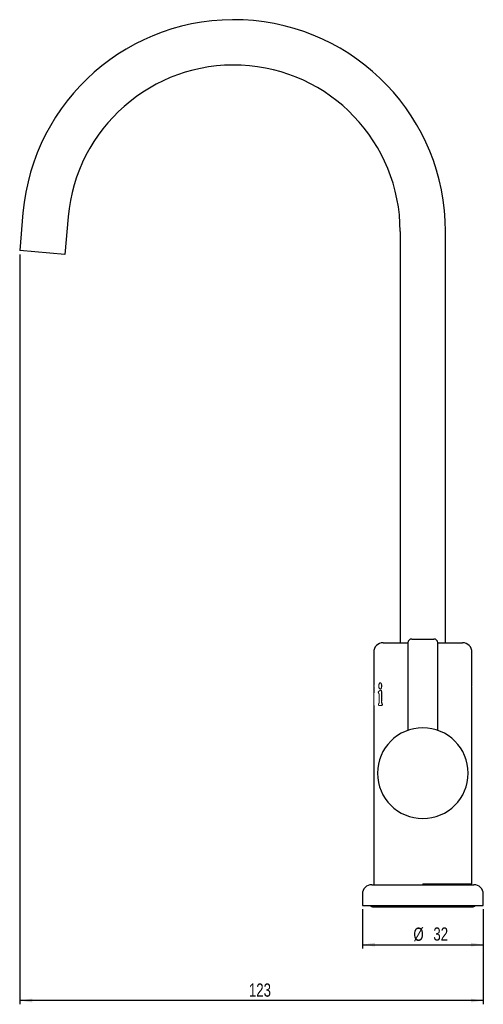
# Model space of a CAD drawing. Header units: millimetres. Extents: x 7 to 298, y -38 to 414.
# Tile 7 of 8: x 175 to 298, y -38 to 223. Entities that reach past the tile are written whole.
import ezdxf

# ---------------------------------------------------------------- set-up
doc = ezdxf.new("R2010")
doc.units = ezdxf.units.MM
doc.layers.add('DRAWINGS', color=7, linetype='Continuous')
doc.styles.add('SLDTEXTSTYLE0', font='TXT', dxfattribs={"width": 0.75})
doc.dimstyles.new('SLDDIMSTYLE0', dxfattribs={"dimtxt": 3.5, "dimasz": 3.302, "dimexe": 0, "dimexo": 0.0625, "dimgap": 0.875, "dimtad": 0, "dimtih": 1, "dimtoh": 1, "dimdec": 0, "dimrnd": 1e-09, "dimzin": 12, "dimdsep": 46, "dimtxsty": 'SLDTEXTSTYLE0', "dimsah": 1, "dimcen": 0.09, "dimadec": 0, "dimazin": 3, "dimtfac": 1, "dimtdec": 0, "dimtofl": 0, "dimtmove": 0, "dimatfit": 3, "dimfxl": 0, "dimfrac": 2, "dimtolj": 1, "dimtzin": 12, "dimarcsym": 0})

# ---------------------------------------------------------------- blocks, each defined once
blk = doc.blocks.new('_D_1')
at = {"layer": 'DRAWINGS'}
for p, q in [((265.97, -12.55), (265.97, -22.92)), ((297.97, -12.55), (297.97, -22.92)), ((265.97, -21.92), (297.97, -21.92))]:
    blk.add_line(p, q, dxfattribs=at)
for points in [[(265.97, -21.92), (269.27, -22.42), (269.27, -21.41)], [(297.97, -21.92), (294.67, -21.41), (294.67, -22.42)]]:
    blk.add_solid(points, dxfattribs=at)
at = {"layer": 'DRAWINGS', "char_height": 3.5, "attachment_point": 1, "style": 'SLDTEXTSTYLE0'}
for s, insert in [('%%c', (279.47, -17.4)), ('32', (284.75, -17.35))]:
    blk.add_mtext(s, dxfattribs=dict(at, insert=insert))
blk = doc.blocks.new('_D_2')
at = {"layer": 'DRAWINGS'}
for p, q in [((175.31, 160.72), (175.31, -37.69)), ((297.97, -12.55), (297.97, -37.69)), ((297.97, -36.69), (175.31, -36.69))]:
    blk.add_line(p, q, dxfattribs=at)
for points in [[(175.31, -36.69), (178.61, -37.2), (178.61, -36.19)], [(297.97, -36.69), (294.67, -36.19), (294.67, -37.2)]]:
    blk.add_solid(points, dxfattribs=at)
at = {"layer": 'DRAWINGS', "insert": (235.94, -32.18), "char_height": 3.5, "attachment_point": 1, "style": 'SLDTEXTSTYLE0'}
blk.add_mtext('123', dxfattribs=at)

msp = doc.modelspace()

# ---------------------------------------------------------------- linework, layer by layer
at = {"color": 7, "linetype": 'Continuous', "lineweight": 25}
for p, q in [((176.18, 171.69), (175.31, 161.72)), ((188.14, 170.64), (187.26, 160.68)), ((275.97, 166.8), (275.97, 57.95)), ((287.97, 57.95), (287.97, 166.8)), ((187.26, 160.68), (175.31, 161.72)), ((271.47, 57.95), (278.02, 57.95)), ((278.02, 57.95), (278.02, 34.79)), ((285.92, 34.79), (285.92, 57.95)), ((285.92, 57.95), (292.47, 57.95)), ((268.97, 55.45), (268.97, 46.64)), ((294.97, 46.64), (294.97, 55.45)), ((268.97, 46.42), (268.97, 44.67)), ((294.97, 44.67), (294.97, 46.42)), ((294.97, 42.95), (294.97, 44.67)), ((294.97, 41.39), (294.97, 42.06)), ((268.97, 41.4), (268.97, -5.8)), ((294.97, -5.8), (294.97, 41.4)), ((268.47, -6.05), (281.69, -6.05)), ((281.69, -6.05), (295.47, -6.05)), ((265.97, -8.55), (265.97, -11.55)), ((297.97, -11.55), (297.97, -8.55)), ((265.97, -11.55), (281.64, -11.55)), ((268.92, -11.92), (281.97, -11.92)), ((281.64, -11.55), (297.97, -11.55)), ((281.97, -11.92), (295.01, -11.92))]:
    msp.add_line(p, q, dxfattribs=at)
at = {"color": 144, "linetype": 'Continuous', "lineweight": 18}
for p, q in [((268.97, 46.53), (268.97, 46.83)), ((268.97, 46.24), (268.97, 46.53)), ((268.97, 42.95), (268.97, 44.67)), ((270.26, 45.06), (270.26, 44.7)), ((271, 46.64), (271, 46.05)), ((271.08, 42.95), (271.08, 44.67)), ((270.81, 41.4), (270.42, 41.39)), ((281.97, -5.8), (294.97, -5.8)), ((281.97, -5.8), (281.97, -6.05))]:
    msp.add_line(p, q, dxfattribs=at)
at = {"color": 7, "linetype": 'Continuous', "lineweight": 25}
for centre, radius, start, end in [((231.97, 166.8), 56, 0, 175), ((231.97, 166.8), 44, 0, 175), ((271.47, 55.45), 2.5, 90, 180), ((279.02, 57.95), 1, 90, 180), ((284.92, 57.95), 1, 0, 90), ((292.47, 55.45), 2.5, 0, 90), ((281.97, 23.45), 12, 0, 180), ((281.97, 23.45), 12, 180, 0), ((268.47, -8.55), 2.5, 90, 180), ((269.22, -5.8), 0.25, 180, 270), ((295.47, -8.55), 2.5, 0, 90), ((268.92, -10.61), 1.31, 225.8532, 270), ((295.01, -10.61), 1.31, 270, 314.1468)]:
    msp.add_arc(centre, radius, start, end, dxfattribs=at)
for points, knots in [([(279.02, 58.95), (279.02, 58.95), (279.09, 58.95), (279.23, 58.95), (279.24, 58.95), (279.26, 58.95), (279.29, 58.95), (279.37, 58.95), (279.54, 58.95), (279.73, 58.95), (280.16, 58.95), (280.49, 58.95), (280.92, 58.95), (280.96, 58.95), (281.05, 58.95), (281.18, 58.95), (281.49, 58.95), (281.77, 58.95), (282.33, 58.95), (282.69, 58.95), (283.08, 58.95), (283.13, 58.95), (283.22, 58.95), (283.36, 58.95), (283.66, 58.95), (283.89, 58.95), (284.32, 58.95), (284.55, 58.95), (284.72, 58.95), (284.73, 58.95), (284.77, 58.95), (284.81, 58.95), (284.89, 58.95), (284.92, 58.95), (284.92, 58.95)], [0, 0, 0, 0, 0.125, 0.125, 0.132812, 0.132812, 0.140625, 0.15625, 0.1875, 0.25, 0.25, 0.375, 0.375, 0.390625, 0.390625, 0.40625, 0.4375, 0.5, 0.5, 0.625, 0.625, 0.640625, 0.640625, 0.65625, 0.6875, 0.75, 0.75, 0.875, 0.875, 0.890625, 0.890625, 0.90625, 0.9375, 1, 1, 1, 1]), ([(294.97, 42.09), (294.97, 42.13), (294.97, 42.16), (294.97, 42.22), (294.97, 42.23), (294.97, 42.26), (294.97, 42.27), (294.97, 42.29), (294.97, 42.3), (294.97, 42.3), (294.97, 42.34), (294.97, 42.38), (294.97, 42.44), (294.97, 42.48), (294.97, 42.5), (294.97, 42.6), (294.97, 42.67), (294.97, 42.8), (294.97, 42.88), (294.97, 42.95)], [0, 0, 0, 0, 0.125, 0.125, 0.1875, 0.1875, 0.21875, 0.234375, 0.234375, 0.25, 0.25, 0.375, 0.4375, 0.4375, 0.5, 0.5, 0.75, 0.75, 1, 1, 1, 1])]:
    msp.add_open_spline(points, degree=3, knots=knots, dxfattribs=at)
at = {"color": 144, "linetype": 'Continuous', "lineweight": 18}
for points, knots in [([(270.31, 46.53), (270.31, 46.56), (270.31, 46.61), (270.31, 46.69), (270.32, 46.76), (270.34, 46.86), (270.37, 46.98), (270.43, 47.14), (270.53, 47.29), (270.68, 47.35), (270.84, 47.29), (270.96, 47.14), (271.03, 46.98), (271.07, 46.84), (271.09, 46.69), (271.1, 46.58), (271.1, 46.53)], [0, 0, 0, 0, 0.031708, 0.062983, 0.094123, 0.125433, 0.18808, 0.250726, 0.375405, 0.500076, 0.62475, 0.749426, 0.812073, 0.87472, 0.937019, 1, 1, 1, 1]), ([(294.87, 46.53), (294.87, 46.56), (294.87, 46.61), (294.87, 46.69), (294.88, 46.76), (294.88, 46.86), (294.89, 46.98), (294.9, 47.14), (294.92, 47.29), (294.95, 47.35), (294.96, 47.29), (294.97, 47.14), (294.97, 46.98), (294.97, 46.84), (294.97, 46.69), (294.97, 46.58), (294.97, 46.53)], [0, 0, 0, 0, 0.031708, 0.062983, 0.094123, 0.125433, 0.18808, 0.250726, 0.375405, 0.500076, 0.62475, 0.749426, 0.812073, 0.87472, 0.937019, 1, 1, 1, 1]), ([(268.97, 44.67), (268.97, 44.69), (268.97, 44.71), (268.97, 44.73), (268.97, 44.75), (268.97, 44.76), (268.97, 44.79), (268.97, 44.82), (268.97, 44.84), (268.97, 44.85), (268.97, 44.85), (268.97, 44.85), (268.97, 44.9), (268.97, 44.95), (268.97, 45), (268.97, 45.02), (268.97, 45.03), (268.97, 45.04), (268.97, 45.04), (268.97, 45.08), (268.97, 45.13), (268.97, 45.17), (268.97, 45.2), (268.97, 45.21), (268.97, 45.25), (268.97, 45.28), (268.97, 45.31), (268.97, 45.31), (268.97, 45.32), (268.97, 45.33), (268.97, 45.34), (268.97, 45.35), (268.97, 45.36)], [0, 0, 0, 0, 0.0625, 0.09375, 0.09375, 0.125, 0.125, 0.1875, 0.21875, 0.234375, 0.234375, 0.25, 0.25, 0.375, 0.4375, 0.46875, 0.484375, 0.484375, 0.5, 0.5, 0.625, 0.6875, 0.6875, 0.75, 0.75, 0.875, 0.875, 0.90625, 0.90625, 0.9375, 0.9375, 1, 1, 1, 1]), ([(270.45, 45.19), (270.43, 45.18), (270.4, 45.16), (270.35, 45.13), (270.33, 45.12), (270.31, 45.11), (270.3, 45.1), (270.29, 45.1), (270.29, 45.09), (270.29, 45.09), (270.29, 45.09), (270.27, 45.08), (270.25, 45.06), (270.24, 45.04), (270.23, 45.03), (270.22, 45.01), (270.22, 45.01), (270.21, 45), (270.2, 44.97), (270.19, 44.95), (270.19, 44.91), (270.19, 44.9), (270.19, 44.89), (270.19, 44.87), (270.19, 44.86), (270.19, 44.84), (270.19, 44.82)], [0, 0, 0, 0, 0.25, 0.25, 0.375, 0.375, 0.4375, 0.46875, 0.484375, 0.484375, 0.5, 0.5, 0.625, 0.625, 0.6875, 0.71875, 0.71875, 0.75, 0.75, 0.875, 0.875, 0.90625, 0.90625, 0.9375, 0.9375, 1, 1, 1, 1]), ([(270.19, 44.82), (270.19, 44.81), (270.19, 44.8), (270.2, 44.78), (270.2, 44.78), (270.2, 44.77), (270.2, 44.76), (270.21, 44.75), (270.21, 44.74), (270.22, 44.72), (270.22, 44.72), (270.22, 44.71), (270.22, 44.71), (270.24, 44.69), (270.25, 44.66), (270.29, 44.6), (270.3, 44.59), (270.31, 44.57), (270.32, 44.56), (270.32, 44.55), (270.33, 44.54), (270.33, 44.54), (270.33, 44.54), (270.33, 44.53), (270.34, 44.51), (270.35, 44.5), (270.35, 44.49), (270.35, 44.49), (270.36, 44.48), (270.36, 44.47), (270.37, 44.45), (270.37, 44.44), (270.37, 44.43)], [0, 0, 0, 0, 0.0625, 0.0625, 0.09375, 0.09375, 0.125, 0.125, 0.1875, 0.21875, 0.234375, 0.234375, 0.25, 0.25, 0.5, 0.5, 0.625, 0.625, 0.6875, 0.71875, 0.734375, 0.734375, 0.75, 0.75, 0.8125, 0.84375, 0.84375, 0.875, 0.875, 0.9375, 0.9375, 1, 1, 1, 1]), ([(271.1, 46.53), (271.1, 46.51), (271.1, 46.45), (271.09, 46.38), (271.08, 46.3), (271.06, 46.2), (271.03, 46.09), (270.96, 45.92), (270.84, 45.78), (270.68, 45.71), (270.53, 45.78), (270.43, 45.92), (270.37, 46.09), (270.33, 46.22), (270.31, 46.37), (270.31, 46.48), (270.31, 46.53)], [0, 0, 0, 0, 0.031708, 0.062983, 0.094123, 0.125433, 0.18808, 0.250726, 0.375405, 0.500076, 0.62475, 0.749426, 0.812073, 0.87472, 0.937019, 1, 1, 1, 1]), ([(270.37, 44.43), (270.37, 44.41), (270.38, 44.4), (270.38, 44.38), (270.38, 44.37), (270.38, 44.35), (270.39, 44.34), (270.39, 44.31), (270.39, 44.3), (270.39, 44.26), (270.4, 44.23), (270.4, 44.19), (270.4, 44.17), (270.4, 44.15), (270.4, 44.14), (270.4, 44.1), (270.4, 44.03), (270.4, 43.94), (270.4, 43.89), (270.4, 43.87), (270.4, 43.86), (270.4, 43.85), (270.4, 43.85), (270.4, 43.84), (270.4, 43.83), (270.4, 43.78), (270.4, 43.68), (270.4, 43.61), (270.4, 43.58), (270.4, 43.57), (270.4, 43.56), (270.4, 43.55), (270.4, 43.43), (270.39, 43.33), (270.39, 43.25)], [0, 0, 0, 0, 0.03125, 0.03125, 0.0625, 0.0625, 0.09375, 0.09375, 0.125, 0.125, 0.1875, 0.21875, 0.234375, 0.234375, 0.25, 0.25, 0.375, 0.4375, 0.46875, 0.484375, 0.492188, 0.496094, 0.496094, 0.5, 0.5, 0.625, 0.6875, 0.71875, 0.734375, 0.742188, 0.742188, 0.75, 0.75, 1, 1, 1, 1]), ([(270.45, 45.19), (270.47, 45.2), (270.51, 45.23), (270.59, 45.29), (270.7, 45.37), (270.82, 45.41), (270.91, 45.4), (270.95, 45.38), (270.98, 45.37), (270.99, 45.36)], [0, 0, 0, 0, 0.106453, 0.250206, 0.500348, 0.74995, 0.874935, 0.932659, 1, 1, 1, 1]), ([(271.08, 44.67), (271.08, 44.69), (271.08, 44.71), (271.08, 44.73), (271.08, 44.75), (271.08, 44.76), (271.09, 44.79), (271.09, 44.82), (271.09, 44.84), (271.09, 44.85), (271.09, 44.85), (271.09, 44.85), (271.09, 44.9), (271.09, 44.95), (271.08, 45), (271.08, 45.02), (271.08, 45.03), (271.08, 45.04), (271.08, 45.04), (271.08, 45.08), (271.07, 45.13), (271.07, 45.17), (271.06, 45.2), (271.06, 45.21), (271.05, 45.25), (271.04, 45.28), (271.03, 45.31), (271.02, 45.31), (271.02, 45.32), (271.01, 45.33), (271.01, 45.34), (271, 45.35), (270.99, 45.36)], [0, 0, 0, 0, 0.0625, 0.09375, 0.09375, 0.125, 0.125, 0.1875, 0.21875, 0.234375, 0.234375, 0.25, 0.25, 0.375, 0.4375, 0.46875, 0.484375, 0.484375, 0.5, 0.5, 0.625, 0.6875, 0.6875, 0.75, 0.75, 0.875, 0.875, 0.90625, 0.90625, 0.9375, 0.9375, 1, 1, 1, 1]), ([(271.07, 46.79), (271.07, 46.78), (271.05, 46.76), (271.02, 46.72), (271.01, 46.67), (271, 46.64)], [0, 0, 0, 0, 0.181241, 0.591275, 1, 1, 1, 1]), ([(271, 45.35), (271, 45.26), (271, 45.14), (271, 44.95), (271, 44.89), (271, 44.75), (271, 44.67), (271.01, 44.3), (271.01, 44), (271.01, 43.75), (271.01, 43.68), (271.01, 43.64), (271.01, 43.63), (271.01, 43.62), (271.01, 43.62), (271.01, 43.61), (271.01, 43.61), (271.01, 43.48), (271.01, 43.11), (271, 42.79), (271, 42.61)], [0, 0, 0, 0, 0.125, 0.125, 0.1875, 0.1875, 0.25, 0.25, 0.5, 0.5625, 0.59375, 0.609375, 0.617187, 0.617187, 0.621094, 0.621094, 0.625, 0.625, 0.75, 1, 1, 1, 1]), ([(294.87, 46.53), (294.87, 46.43), (294.88, 46.22), (294.9, 45.95), (294.92, 45.78), (294.95, 45.71), (294.96, 45.78), (294.97, 45.95), (294.97, 46.19), (294.97, 46.36), (294.97, 46.42)], [0, 0, 0, 0, 0.130874, 0.261747, 0.392618, 0.523487, 0.654353, 0.785227, 0.9161, 1, 1, 1, 1]), ([(268.97, 42.09), (268.97, 42.13), (268.97, 42.16), (268.97, 42.22), (268.97, 42.23), (268.97, 42.26), (268.97, 42.27), (268.97, 42.29), (268.97, 42.3), (268.97, 42.3), (268.97, 42.34), (268.97, 42.38), (268.97, 42.44), (268.97, 42.48), (268.97, 42.5), (268.97, 42.6), (268.97, 42.67), (268.97, 42.8), (268.97, 42.88), (268.97, 42.95)], [0, 0, 0, 0, 0.125, 0.125, 0.1875, 0.1875, 0.21875, 0.234375, 0.234375, 0.25, 0.25, 0.375, 0.4375, 0.4375, 0.5, 0.5, 0.75, 0.75, 1, 1, 1, 1]), ([(268.97, 41.6), (268.97, 41.61), (268.97, 41.62), (268.97, 41.63), (268.97, 41.63), (268.97, 41.65), (268.97, 41.67), (268.97, 41.69), (268.97, 41.71), (268.97, 41.73), (268.97, 41.74), (268.97, 41.76), (268.97, 41.78), (268.97, 41.79), (268.97, 41.8), (268.97, 41.81), (268.97, 41.82), (268.97, 41.83), (268.97, 41.84), (268.97, 41.86), (268.97, 41.88), (268.97, 41.89), (268.97, 41.93), (268.97, 41.94), (268.97, 41.97), (268.97, 41.98), (268.97, 42), (268.97, 42.01), (268.97, 42.03), (268.97, 42.03), (268.97, 42.04), (268.97, 42.05), (268.97, 42.06), (268.97, 42.08), (268.97, 42.09)], [0, 0, 0, 0, 0.03125, 0.03125, 0.0625, 0.0625, 0.125, 0.125, 0.1875, 0.1875, 0.25, 0.25, 0.3125, 0.34375, 0.34375, 0.375, 0.375, 0.4375, 0.4375, 0.5, 0.5, 0.625, 0.625, 0.75, 0.75, 0.8125, 0.8125, 0.875, 0.875, 0.90625, 0.90625, 0.9375, 0.9375, 1, 1, 1, 1]), ([(270.38, 42.04), (270.38, 42.02), (270.37, 42), (270.37, 41.98), (270.36, 41.96), (270.36, 41.95), (270.35, 41.94), (270.35, 41.94), (270.34, 41.93), (270.34, 41.92), (270.33, 41.9), (270.33, 41.9), (270.32, 41.88), (270.32, 41.87), (270.31, 41.86), (270.31, 41.85), (270.3, 41.85), (270.29, 41.83), (270.28, 41.8), (270.27, 41.78), (270.26, 41.77), (270.26, 41.76), (270.26, 41.76), (270.25, 41.73), (270.25, 41.71), (270.24, 41.69), (270.24, 41.68), (270.24, 41.67), (270.24, 41.66), (270.24, 41.65), (270.24, 41.64), (270.24, 41.63)], [0, 0, 0, 0, 0.125, 0.125, 0.1875, 0.21875, 0.21875, 0.25, 0.25, 0.3125, 0.3125, 0.375, 0.375, 0.4375, 0.46875, 0.46875, 0.5, 0.5, 0.625, 0.6875, 0.71875, 0.71875, 0.75, 0.75, 0.875, 0.875, 0.90625, 0.90625, 0.9375, 0.9375, 1, 1, 1, 1]), ([(270.39, 43.25), (270.39, 43.21), (270.39, 43.14), (270.4, 43.04), (270.4, 43), (270.4, 42.97), (270.4, 42.96), (270.4, 42.95), (270.4, 42.95), (270.4, 42.86), (270.4, 42.75), (270.4, 42.68), (270.41, 42.66), (270.41, 42.65), (270.41, 42.65), (270.41, 42.64), (270.41, 42.64), (270.41, 42.65), (270.41, 42.58), (270.41, 42.5), (270.41, 42.42), (270.41, 42.38), (270.41, 42.36), (270.41, 42.35), (270.41, 42.35), (270.41, 42.31), (270.4, 42.27), (270.4, 42.24), (270.4, 42.21), (270.4, 42.2), (270.4, 42.18), (270.4, 42.16), (270.4, 42.14), (270.39, 42.13), (270.39, 42.1), (270.39, 42.07), (270.38, 42.04)], [0, 0, 0, 0, 0.125, 0.1875, 0.21875, 0.234375, 0.242188, 0.242188, 0.25, 0.25, 0.375, 0.4375, 0.46875, 0.484375, 0.492188, 0.496094, 0.496094, 0.5, 0.5, 0.625, 0.6875, 0.71875, 0.734375, 0.734375, 0.75, 0.75, 0.8125, 0.84375, 0.84375, 0.875, 0.875, 0.90625, 0.90625, 0.9375, 0.9375, 1, 1, 1, 1]), ([(271, 42.61), (271, 42.55), (271, 42.47), (271, 42.4), (271, 42.37), (271, 42.36), (271, 42.35), (271, 42.35), (271, 42.35), (271, 42.32), (271.01, 42.29), (271.01, 42.26), (271.01, 42.24), (271.01, 42.23), (271.01, 42.19), (271.01, 42.17), (271.02, 42.13), (271.02, 42.11), (271.03, 42.09)], [0, 0, 0, 0, 0.25, 0.375, 0.4375, 0.46875, 0.484375, 0.484375, 0.5, 0.5, 0.625, 0.6875, 0.6875, 0.75, 0.75, 0.875, 0.875, 1, 1, 1, 1]), ([(271.03, 42.09), (271.05, 42.05), (271.09, 41.98), (271.13, 41.94), (271.16, 41.92)], [0, 0, 0, 0, 0.569118, 1, 1, 1, 1]), ([(271.08, 42.09), (271.08, 42.13), (271.08, 42.16), (271.07, 42.22), (271.07, 42.23), (271.07, 42.26), (271.07, 42.27), (271.07, 42.29), (271.07, 42.3), (271.07, 42.3), (271.07, 42.34), (271.07, 42.38), (271.07, 42.44), (271.07, 42.48), (271.07, 42.5), (271.08, 42.6), (271.08, 42.67), (271.08, 42.8), (271.08, 42.88), (271.08, 42.95)], [0, 0, 0, 0, 0.125, 0.125, 0.1875, 0.1875, 0.21875, 0.234375, 0.234375, 0.25, 0.25, 0.375, 0.4375, 0.4375, 0.5, 0.5, 0.75, 0.75, 1, 1, 1, 1]), ([(271.28, 41.6), (271.28, 41.61), (271.28, 41.62), (271.28, 41.63), (271.28, 41.63), (271.28, 41.65), (271.28, 41.67), (271.27, 41.69), (271.27, 41.71), (271.27, 41.73), (271.26, 41.74), (271.26, 41.76), (271.25, 41.78), (271.24, 41.79), (271.24, 41.8), (271.23, 41.81), (271.23, 41.82), (271.22, 41.83), (271.21, 41.84), (271.2, 41.86), (271.19, 41.88), (271.17, 41.89), (271.15, 41.93), (271.14, 41.94), (271.12, 41.97), (271.12, 41.98), (271.11, 42), (271.11, 42.01), (271.1, 42.03), (271.1, 42.03), (271.09, 42.04), (271.09, 42.05), (271.09, 42.06), (271.09, 42.08), (271.08, 42.09)], [0, 0, 0, 0, 0.03125, 0.03125, 0.0625, 0.0625, 0.125, 0.125, 0.1875, 0.1875, 0.25, 0.25, 0.3125, 0.34375, 0.34375, 0.375, 0.375, 0.4375, 0.4375, 0.5, 0.5, 0.625, 0.625, 0.75, 0.75, 0.8125, 0.8125, 0.875, 0.875, 0.90625, 0.90625, 0.9375, 0.9375, 1, 1, 1, 1]), ([(271.24, 41.79), (271.24, 41.79), (271.25, 41.77), (271.25, 41.71), (271.25, 41.65), (271.25, 41.63)], [0, 0, 0, 0, 0.014457, 0.506363, 1, 1, 1, 1]), ([(268.97, 41.4), (268.97, 41.4), (268.97, 41.4), (268.97, 41.42), (268.97, 41.46), (268.97, 41.53), (268.97, 41.58), (268.97, 41.6)], [0, 0, 0, 0, 0.044079, 0.33813, 0.669046, 0.834574, 1, 1, 1, 1]), ([(270.24, 41.63), (270.24, 41.62), (270.24, 41.61), (270.24, 41.6), (270.24, 41.6), (270.24, 41.58), (270.25, 41.57), (270.25, 41.55), (270.25, 41.54), (270.26, 41.52), (270.26, 41.51), (270.27, 41.48), (270.28, 41.46), (270.3, 41.45), (270.31, 41.44), (270.31, 41.43), (270.31, 41.43), (270.33, 41.42), (270.35, 41.41), (270.38, 41.4), (270.4, 41.39), (270.42, 41.39), (270.43, 41.39), (270.43, 41.39), (270.44, 41.39), (270.44, 41.39), (270.46, 41.39), (270.48, 41.39), (270.51, 41.39), (270.53, 41.39), (270.55, 41.39), (270.56, 41.39), (270.57, 41.39), (270.57, 41.39), (270.58, 41.4), (270.6, 41.4), (270.62, 41.4), (270.63, 41.4), (270.66, 41.4), (270.69, 41.4), (270.71, 41.4)], [0, 0, 0, 0, 0.015625, 0.015625, 0.03125, 0.03125, 0.0625, 0.0625, 0.09375, 0.09375, 0.125, 0.125, 0.1875, 0.21875, 0.234375, 0.234375, 0.25, 0.25, 0.375, 0.375, 0.4375, 0.46875, 0.484375, 0.492188, 0.492188, 0.5, 0.5, 0.625, 0.625, 0.6875, 0.71875, 0.734375, 0.734375, 0.75, 0.75, 0.8125, 0.8125, 0.875, 0.875, 1, 1, 1, 1]), ([(270.71, 41.4), (270.73, 41.4), (270.76, 41.4), (270.8, 41.4), (270.81, 41.4), (270.83, 41.4), (270.83, 41.4), (270.84, 41.4), (270.85, 41.4), (270.89, 41.39), (270.91, 41.39), (270.95, 41.39), (270.97, 41.39), (270.99, 41.39), (271, 41.39), (271, 41.39), (271.01, 41.39), (271.01, 41.39), (271.04, 41.39), (271.07, 41.4), (271.11, 41.4), (271.13, 41.41), (271.15, 41.42), (271.15, 41.42), (271.16, 41.42), (271.16, 41.42), (271.18, 41.43), (271.2, 41.44), (271.22, 41.46), (271.23, 41.47), (271.23, 41.47), (271.25, 41.5), (271.26, 41.51), (271.27, 41.54), (271.27, 41.54), (271.27, 41.56), (271.27, 41.56), (271.27, 41.57), (271.27, 41.59), (271.28, 41.6)], [0, 0, 0, 0, 0.125, 0.125, 0.1875, 0.1875, 0.21875, 0.21875, 0.25, 0.25, 0.375, 0.375, 0.4375, 0.46875, 0.484375, 0.492187, 0.492187, 0.5, 0.5, 0.625, 0.625, 0.6875, 0.71875, 0.734375, 0.734375, 0.75, 0.75, 0.8125, 0.84375, 0.84375, 0.875, 0.875, 0.9375, 0.9375, 0.953125, 0.953125, 0.96875, 0.96875, 1, 1, 1, 1]), ([(271.25, 41.63), (271.25, 41.61), (271.24, 41.6), (271.24, 41.59), (271.24, 41.58), (271.23, 41.55), (271.23, 41.54), (271.22, 41.51), (271.2, 41.49), (271.19, 41.47), (271.18, 41.47), (271.18, 41.46), (271.17, 41.46), (271.16, 41.45), (271.14, 41.44), (271.11, 41.42), (271.09, 41.42), (271.07, 41.41), (271.06, 41.41), (271.06, 41.41), (271.05, 41.41), (271.03, 41.41), (271.02, 41.41), (270.99, 41.4), (270.97, 41.4), (270.95, 41.4), (270.94, 41.4), (270.93, 41.4), (270.89, 41.4), (270.85, 41.4), (270.81, 41.4)], [0, 0, 0, 0, 0.03125, 0.03125, 0.0625, 0.0625, 0.125, 0.125, 0.1875, 0.21875, 0.234375, 0.234375, 0.25, 0.25, 0.375, 0.375, 0.4375, 0.46875, 0.484375, 0.484375, 0.5, 0.5, 0.625, 0.625, 0.6875, 0.71875, 0.71875, 0.75, 0.75, 1, 1, 1, 1])]:
    msp.add_open_spline(points, degree=3, knots=knots, dxfattribs=at)

# ---------------------------------------------------------------- dimensions: what is measured, and where the dimension line sits
at = {"layer": 'DRAWINGS'}
dim = msp.add_linear_dim(base=(175.31, -33.92), p1=(297.97, -11.55), p2=(175.31, 161.72), dimstyle='SLDDIMSTYLE0', dxfattribs=at)
dim.commit()
dim.dimension.update_dxf_attribs({"geometry": '_D_2', "text_midpoint": (239.82, -33.92), "dimtype": 160})
dim = msp.add_linear_dim(base=(297.97, -19.11), p1=(265.97, -11.55), p2=(297.97, -11.55), text='%%c<>', dimstyle='SLDDIMSTYLE0', dxfattribs=at)
dim.commit()
dim.dimension.update_dxf_attribs({"geometry": '_D_1', "text_midpoint": (284.7, -19.11), "dimtype": 160})

doc.saveas('drawing.dxf')
